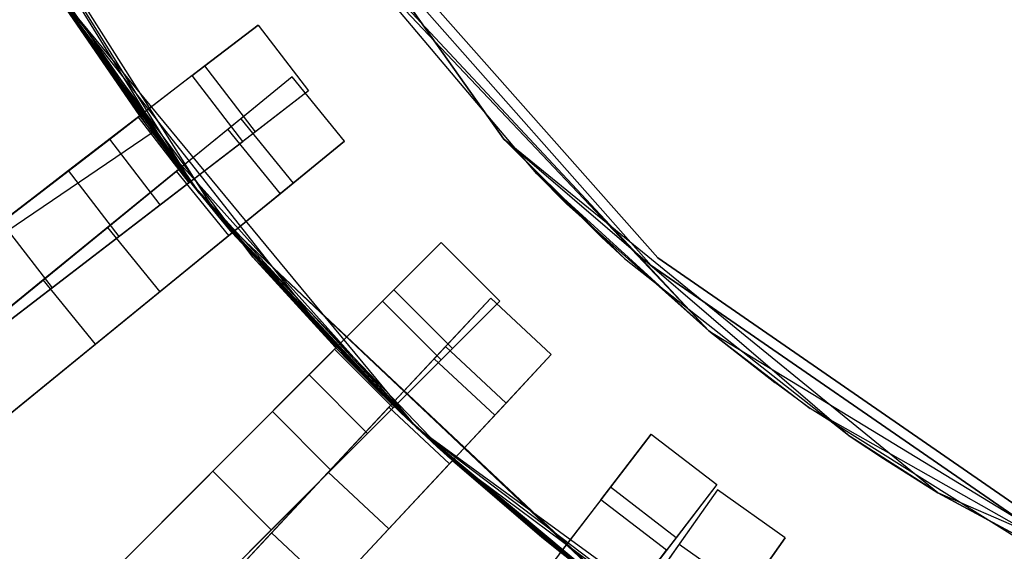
# Model space of a CAD drawing. Extents: x 0.2 to 26, y -12.8 to 12.8.
# Tile 7 of 97: x 7.1 to 10.1, y -5.5 to -3.9. Entities that reach past the tile are written whole.
import ezdxf

# ---------------------------------------------------------------- set-up
doc = ezdxf.new("R2010")
doc.units = 0
doc.header["$LTSCALE"] = 2.54
doc.layers.get('0').update_dxf_attribs({"color": 13, "linetype": 'CONTINUOUS'})

# ---------------------------------------------------------------- blocks, each defined once
blk = doc.blocks.new('PUKET-M-11161_B_STL')
at = {"color": 0}
for p, q in [((7.582, -2.8524, 42.4364), (8.5557, -4.2318, 42.4364)), ((8.5557, -4.2318, 44.1364), (7.582, -2.8524, 44.1364)), ((7.582, -2.8524, 42.4364), (8.5557, -4.2318, 42.4364)), ((8.5557, -4.2318, 44.1364), (7.582, -2.8524, 44.1364)), ((7.6933, -4.462, 1.6364), (6.7531, -2.9805, 1.6364)), ((7.5789, -4.3199, 2.6163), (6.7531, -2.9805, 1.6364)), ((6.7531, -2.9805, 1.6364), (7.6177, -4.369, 2.6166)), ((6.7531, -2.9805, 1.6364), (7.6177, -4.369, 2.6166)), ((7.6933, -4.462, 1.6364), (6.7531, -2.9805, 1.6364)), ((7.5789, -4.3199, 2.6163), (6.7531, -2.9805, 1.6364)), ((8.0161, -3.5001, 44.1003), (9.0011, -4.6119, 44.1003)), ((9.0011, -4.6119, 1.6003), (8.0161, -3.5001, 1.6003)), ((8.0161, -3.5001, 44.1003), (9.0011, -4.6119, 44.1003)), ((9.0011, -4.6119, 1.6003), (8.0161, -3.5001, 1.6003)), ((9.021, -4.5894, 44.1003), (8.0408, -3.483, 44.1003)), ((8.0408, -3.483, 1.6003), (9.021, -4.5894, 1.6003)), ((8.0408, -3.483, 1.6003), (9.021, -4.5894, 1.6003)), ((9.021, -4.5894, 44.1003), (8.0408, -3.483, 44.1003)), ((7.0658, -3.5702, 3.3364), (7.6395, -4.3961, 3.3364)), ((7.0658, -3.5702, 3.3364), (7.6395, -4.3961, 3.3364)), ((8.0217, -3.5754, 1.6364), (9.1741, -4.8094, 1.6364)), ((8.0217, -3.5754, 1.6364), (9.1741, -4.8094, 1.6364)), ((8.6552, -4.3359, 3.3364), (8.0707, -3.6438, 3.3364)), ((8.0707, -3.6438, 3.3364), (9.1741, -4.8094, 1.6364)), ((8.0707, -3.6438, 3.3364), (9.1741, -4.8094, 1.6364)), ((8.6552, -4.3359, 3.3364), (8.0707, -3.6438, 3.3364)), ((7.6395, -4.3961, 3.3364), (7.1387, -3.6903, 2.8861)), ((7.6395, -4.3961, 3.3364), (7.1387, -3.6903, 2.8861)), ((7.1719, -3.7433, 2.6163), (7.5789, -4.3199, 2.6163)), ((7.5789, -4.3199, 2.8857), (7.1719, -3.7433, 2.8857)), ((7.1719, -3.7433, 2.6163), (7.5789, -4.3199, 2.6163)), ((7.5789, -4.3199, 2.8857), (7.1719, -3.7433, 2.8857)), ((7.6395, -4.3961, 3.3364), (7.1719, -3.7433, 2.8857)), ((7.6395, -4.3961, 3.3364), (7.1719, -3.7433, 2.8857)), ((7.7993, -4.5871, 42.4364), (7.1766, -3.7508, 42.4364)), ((7.6104, -4.3598, 42.9711), (7.1766, -3.7508, 42.4364)), ((7.1766, -3.7508, 42.4364), (8.0495, -4.8606, 43.2437)), ((7.1766, -3.7508, 42.4364), (8.0495, -4.8606, 43.2437)), ((7.1766, -3.7508, 42.4364), (8.0495, -4.8606, 42.9711)), ((7.1766, -3.7508, 42.4364), (8.0495, -4.8606, 42.9711)), ((7.7993, -4.5871, 42.4364), (7.1766, -3.7508, 42.4364)), ((7.5717, -4.3107, 42.9708), (7.1766, -3.7508, 42.4364)), ((7.6104, -4.3598, 42.9711), (7.1766, -3.7508, 42.4364)), ((7.5717, -4.3107, 42.9708), (7.1766, -3.7508, 42.4364)), ((7.4582, -4.1615, 42.9711), (7.1766, -3.7508, 42.4364)), ((7.4582, -4.1615, 42.9711), (7.1766, -3.7508, 42.4364)), ((7.4582, -4.1615, 43.2437), (7.1766, -3.7508, 44.1364)), ((7.4582, -4.1615, 43.2437), (7.1766, -3.7508, 44.1364)), ((7.4956, -4.2116, 43.2433), (7.1766, -3.7508, 44.1364)), ((7.4956, -4.2116, 43.2433), (7.1766, -3.7508, 44.1364)), ((8.2951, -5.1028, 44.1364), (7.1766, -3.7508, 44.1364)), ((8.2951, -5.1028, 44.1364), (7.1766, -3.7508, 44.1364)), ((7.6163, -4.0402, 3.3364), (7.8146, -3.888, 3.3364)), ((7.6163, -4.0402, 3.3364), (7.8146, -3.888, 3.3364)), ((7.8146, -3.888, 3.3364), (7.6544, -4.011, 7.4956)), ((7.8146, -3.888, 3.3364), (7.6544, -4.011, 7.4956)), ((7.8146, -3.888, 3.3364), (7.9668, -4.0863, 3.3364)), ((7.8146, -3.888, 3.3364), (7.9668, -4.0863, 3.3364)), ((7.6544, -4.011, 7.4956), (7.2432, -4.3265, 11.6201)), ((7.6544, -4.011, 7.4956), (7.2432, -4.3265, 11.6201)), ((7.8066, -4.2093, 7.4956), (7.6544, -4.011, 7.4956)), ((7.8066, -4.2093, 7.4956), (7.6544, -4.011, 7.4956)), ((7.6163, -4.0402, 3.3364), (7.4534, -4.1652, 7.5246)), ((7.6163, -4.0402, 3.3364), (7.4534, -4.1652, 7.5246)), ((7.7685, -4.2385, 3.3364), (7.6163, -4.0402, 3.3364)), ((7.7685, -4.2385, 3.3364), (7.6163, -4.0402, 3.3364)), ((7.9178, -4.0442, 42.4364), (7.7239, -4.202, 42.4364)), ((7.9178, -4.0442, 42.4364), (7.7239, -4.202, 42.4364)), ((7.9178, -4.0442, 42.4364), (7.7628, -4.1703, 38.3338)), ((7.9178, -4.0442, 42.4364), (7.7628, -4.1703, 38.3338)), ((8.0756, -4.2381, 42.4364), (7.9178, -4.0442, 42.4364)), ((8.0756, -4.2381, 42.4364), (7.9178, -4.0442, 42.4364)), ((7.9668, -4.0863, 3.3364), (7.7685, -4.2385, 3.3364)), ((7.9668, -4.0863, 3.3364), (7.7685, -4.2385, 3.3364)), ((7.9668, -4.0863, 3.3364), (7.8066, -4.2093, 7.4956)), ((7.9668, -4.0863, 3.3364), (7.8066, -4.2093, 7.4956)), ((6.6163, -4.8075, 42.6925), (7.4582, -4.1615, 43.2437)), ((6.6163, -4.8075, 42.6925), (7.4582, -4.1615, 43.2437)), ((7.4534, -4.1652, 7.5246), (7.0412, -4.4815, 11.6287)), ((7.4534, -4.1652, 7.5246), (7.0412, -4.4815, 11.6287)), ((7.7628, -4.1703, 38.3338), (7.3605, -4.4976, 34.2389)), ((7.7628, -4.1703, 38.3338), (7.3605, -4.4976, 34.2389)), ((7.3673, -4.2312, 42.9191), (7.4582, -4.1615, 42.9711)), ((7.3673, -4.2312, 42.9191), (7.4582, -4.1615, 42.9711)), ((7.4534, -4.1652, 7.5246), (7.6056, -4.3635, 7.5246)), ((7.4534, -4.1652, 7.5246), (7.6056, -4.3635, 7.5246)), ((7.5717, -4.3107, 42.9708), (7.4582, -4.1615, 42.9711)), ((7.4582, -4.1615, 42.9711), (7.4582, -4.1615, 43.2437)), ((7.4582, -4.1615, 43.2437), (7.4956, -4.2116, 43.2433)), ((7.5717, -4.3107, 42.9708), (7.4582, -4.1615, 42.9711)), ((7.4582, -4.1615, 42.9711), (7.4582, -4.1615, 43.2437)), ((7.4582, -4.1615, 43.2437), (7.4956, -4.2116, 43.2433)), ((7.7628, -4.1703, 38.3338), (7.9205, -4.3643, 38.3338)), ((7.7628, -4.1703, 38.3338), (7.9205, -4.3643, 38.3338)), ((6.6163, -4.8075, 42.6925), (7.4956, -4.2116, 43.2433)), ((6.6163, -4.8075, 42.6925), (7.4956, -4.2116, 43.2433)), ((7.8066, -4.2093, 7.4956), (7.3953, -4.5248, 11.6201)), ((7.8066, -4.2093, 7.4956), (7.3953, -4.5248, 11.6201)), ((7.4956, -4.2116, 43.2433), (8.2951, -5.1028, 44.1364)), ((7.4956, -4.2116, 43.2433), (8.2951, -5.1028, 44.1364)), ((7.4956, -4.2116, 43.2433), (7.6104, -4.3598, 43.2437)), ((7.4956, -4.2116, 43.2433), (7.6104, -4.3598, 43.2437)), ((7.7239, -4.202, 42.4364), (7.5688, -4.3282, 38.3441)), ((7.7239, -4.202, 42.4364), (7.5688, -4.3282, 38.3441)), ((7.7239, -4.202, 42.4364), (7.8816, -4.3959, 42.4364)), ((7.7239, -4.202, 42.4364), (7.8816, -4.3959, 42.4364)), ((6.354, -5.0087, 42.1723), (7.3673, -4.2312, 42.9191)), ((6.354, -5.0087, 42.1723), (7.3673, -4.2312, 42.9191)), ((7.5195, -4.4296, 42.9191), (7.3673, -4.2312, 42.9191)), ((7.5195, -4.4296, 42.9191), (7.3673, -4.2312, 42.9191)), ((7.6056, -4.3635, 7.5246), (7.7685, -4.2385, 3.3364)), ((7.6056, -4.3635, 7.5246), (7.7685, -4.2385, 3.3364)), ((7.8816, -4.3959, 42.4364), (8.0756, -4.2381, 42.4364)), ((7.8816, -4.3959, 42.4364), (8.0756, -4.2381, 42.4364)), ((8.0756, -4.2381, 42.4364), (7.9205, -4.3643, 38.3338)), ((8.0756, -4.2381, 42.4364), (7.9205, -4.3643, 38.3338)), ((8.5557, -4.2318, 42.4364), (8.8508, -4.5272, 42.4364)), ((9.8655, -5.2974, 44.1364), (8.5557, -4.2318, 44.1364)), ((8.9199, -4.5909, 42.4364), (8.5557, -4.2318, 44.1364)), ((8.5557, -4.2318, 44.1364), (9.6014, -5.1275, 42.4364)), ((8.5557, -4.2318, 44.1364), (9.6014, -5.1275, 42.4364)), ((9.8655, -5.2974, 44.1364), (8.5557, -4.2318, 44.1364)), ((8.8508, -4.5272, 42.4364), (8.5557, -4.2318, 44.1364)), ((8.9199, -4.5909, 42.4364), (8.5557, -4.2318, 44.1364)), ((8.8508, -4.5272, 42.4364), (8.5557, -4.2318, 44.1364)), ((8.5557, -4.2318, 42.4364), (8.8508, -4.5272, 42.4364)), ((8.5557, -4.2318, 42.4364), (8.5557, -4.2318, 44.1364)), ((8.5557, -4.2318, 42.4364), (8.5557, -4.2318, 44.1364)), ((7.2432, -4.3265, 11.6201), (6.6941, -4.7478, 15.0929)), ((7.2432, -4.3265, 11.6201), (6.6941, -4.7478, 15.0929)), ((6.8467, -4.9156, 3.0687), (7.5789, -4.3199, 2.6163)), ((6.8467, -4.9156, 3.0687), (7.5789, -4.3199, 2.6163)), ((6.9305, -4.8475, 3.2954), (7.5789, -4.3199, 2.8857)), ((6.9305, -4.8475, 3.2954), (7.5789, -4.3199, 2.8857)), ((7.5688, -4.3282, 38.3441), (7.1665, -4.6555, 34.2595)), ((7.5688, -4.3282, 38.3441), (7.1665, -4.6555, 34.2595)), ((7.3953, -4.5248, 11.6201), (7.2432, -4.3265, 11.6201)), ((7.3953, -4.5248, 11.6201), (7.2432, -4.3265, 11.6201)), ((7.7265, -4.5221, 38.3441), (7.5688, -4.3282, 38.3441)), ((7.7265, -4.5221, 38.3441), (7.5688, -4.3282, 38.3441)), ((7.6104, -4.3598, 42.9711), (7.5717, -4.3107, 42.9708)), ((7.6104, -4.3598, 42.9711), (7.5717, -4.3107, 42.9708)), ((7.6177, -4.369, 2.6166), (7.5789, -4.3199, 2.6163)), ((7.5789, -4.3199, 2.6163), (7.5789, -4.3199, 2.8857)), ((7.6395, -4.3961, 3.3364), (7.5789, -4.3199, 2.8857)), ((7.5789, -4.3199, 2.8857), (7.6933, -4.462, 3.3364)), ((7.5789, -4.3199, 2.8857), (7.6933, -4.462, 3.3364)), ((7.5789, -4.3199, 2.8857), (7.6933, -4.462, 2.8861)), ((7.6395, -4.3961, 3.3364), (7.5789, -4.3199, 2.8857)), ((7.6177, -4.369, 2.6166), (7.5789, -4.3199, 2.6163)), ((7.5789, -4.3199, 2.6163), (7.5789, -4.3199, 2.8857)), ((7.5789, -4.3199, 2.8857), (7.6933, -4.462, 2.8861)), ((8.7452, -4.4261, 3.3364), (8.6552, -4.3359, 3.3364)), ((8.6552, -4.3359, 3.3364), (9.1741, -4.8094, 1.6364)), ((8.7452, -4.4261, 3.3364), (8.6552, -4.3359, 3.3364)), ((8.6552, -4.3359, 3.3364), (9.1741, -4.8094, 1.6364)), ((7.6104, -4.3598, 43.2437), (6.7685, -5.0058, 42.6925)), ((7.6104, -4.3598, 43.2437), (6.7685, -5.0058, 42.6925)), ((7.1934, -4.6798, 11.6287), (7.6056, -4.3635, 7.5246)), ((7.1934, -4.6798, 11.6287), (7.6056, -4.3635, 7.5246)), ((7.9205, -4.3643, 38.3338), (7.5183, -4.6915, 34.2389)), ((7.9205, -4.3643, 38.3338), (7.5183, -4.6915, 34.2389)), ((7.5195, -4.4296, 42.9191), (7.6104, -4.3598, 42.9711)), ((7.5195, -4.4296, 42.9191), (7.6104, -4.3598, 42.9711)), ((8.2951, -5.1028, 44.1364), (7.6104, -4.3598, 42.9711)), ((7.6104, -4.3598, 42.9711), (8.0495, -4.8606, 43.2437)), ((7.6104, -4.3598, 42.9711), (8.0495, -4.8606, 43.2437)), ((7.6104, -4.3598, 43.2437), (8.2951, -5.1028, 44.1364)), ((7.6104, -4.3598, 43.2437), (8.2951, -5.1028, 44.1364)), ((7.6104, -4.3598, 43.2437), (7.6104, -4.3598, 42.9711)), ((8.2951, -5.1028, 44.1364), (7.6104, -4.3598, 42.9711)), ((7.6104, -4.3598, 43.2437), (7.6104, -4.3598, 42.9711)), ((7.6933, -4.462, 1.6364), (7.6177, -4.369, 2.6166)), ((7.6933, -4.462, 1.6364), (7.6177, -4.369, 2.6166)), ((7.6933, -4.462, 2.6166), (7.6177, -4.369, 2.6166)), ((7.6933, -4.462, 2.6166), (7.6177, -4.369, 2.6166)), ((7.6395, -4.3961, 3.3364), (7.6933, -4.462, 3.3364)), ((7.6395, -4.3961, 3.3364), (7.6933, -4.462, 3.3364)), ((7.7265, -4.5221, 38.3441), (7.8816, -4.3959, 42.4364)), ((7.7265, -4.5221, 38.3441), (7.8816, -4.3959, 42.4364)), ((6.5062, -5.2071, 42.1723), (7.5195, -4.4296, 42.9191)), ((6.5062, -5.2071, 42.1723), (7.5195, -4.4296, 42.9191)), ((9.1741, -4.8094, 3.3364), (8.7452, -4.4261, 3.3364)), ((8.7452, -4.4261, 3.3364), (9.1741, -4.8094, 1.6364)), ((8.7452, -4.4261, 3.3364), (9.1741, -4.8094, 1.6364)), ((9.1741, -4.8094, 3.3364), (8.7452, -4.4261, 3.3364)), ((7.0412, -4.4815, 11.6287), (7.1934, -4.6798, 11.6287)), ((7.0412, -4.4815, 11.6287), (7.1934, -4.6798, 11.6287)), ((7.6933, -4.462, 3.3364), (8.0468, -4.8577, 3.3364)), ((8.9724, -5.6631, 1.6364), (7.6933, -4.462, 1.6364)), ((8.2184, -5.0297, 2.6163), (7.6933, -4.462, 1.6364)), ((7.6933, -4.462, 1.6364), (8.2635, -5.073, 2.6166)), ((7.6933, -4.462, 1.6364), (8.2635, -5.073, 2.6166)), ((7.6933, -4.462, 1.6364), (8.4011, -5.2004, 2.6163)), ((7.6933, -4.462, 3.3364), (7.6966, -4.4659, 2.8861)), ((7.7367, -4.5139, 2.8857), (7.6933, -4.462, 3.3364)), ((7.6933, -4.462, 3.3364), (8.0468, -4.8577, 3.3364)), ((7.6933, -4.462, 3.3364), (8.2184, -5.0297, 2.8857)), ((7.6933, -4.462, 3.3364), (8.2184, -5.0297, 2.8857)), ((7.7367, -4.5139, 2.8857), (7.6933, -4.462, 3.3364)), ((7.7367, -4.5139, 2.6163), (7.6933, -4.462, 1.6364)), ((8.2184, -5.0297, 2.6163), (7.6933, -4.462, 1.6364)), ((7.6933, -4.462, 1.6364), (7.6933, -4.462, 2.6166)), ((7.6933, -4.462, 1.6364), (7.6933, -4.462, 2.6166)), ((7.7367, -4.5139, 2.6163), (7.6933, -4.462, 1.6364)), ((7.7367, -4.5139, 2.6163), (7.6933, -4.462, 2.6166)), ((7.6933, -4.462, 2.8861), (7.6933, -4.462, 3.3364)), ((7.6933, -4.462, 2.8861), (7.6933, -4.462, 3.3364)), ((7.6933, -4.462, 2.8861), (7.6966, -4.4659, 2.8861)), ((7.6933, -4.462, 3.3364), (7.6966, -4.4659, 2.8861)), ((8.9724, -5.6631, 2.6165), (7.6933, -4.462, 1.6364)), ((8.9724, -5.6631, 1.6364), (7.6933, -4.462, 1.6364)), ((8.9724, -5.6631, 2.6165), (7.6933, -4.462, 1.6364)), ((8.9486, -5.6458, 2.6163), (7.6933, -4.462, 1.6364)), ((8.9486, -5.6458, 2.6163), (7.6933, -4.462, 1.6364)), ((7.6933, -4.462, 1.6364), (8.4011, -5.2004, 2.6163)), ((7.7367, -4.5139, 2.6163), (7.6933, -4.462, 2.6166)), ((7.6933, -4.462, 2.8861), (7.6966, -4.4659, 2.8861)), ((7.6966, -4.4659, 2.8861), (7.7367, -4.5139, 2.8857)), ((7.6966, -4.4659, 2.8861), (7.7367, -4.5139, 2.8857)), ((7.3605, -4.4976, 34.2389), (6.7158, -5.0222, 30.2316)), ((7.3605, -4.4976, 34.2389), (6.7158, -5.0222, 30.2316)), ((7.7367, -4.5139, 2.6163), (7.0045, -5.1096, 3.0687)), ((7.7367, -4.5139, 2.6163), (7.0045, -5.1096, 3.0687)), ((7.0883, -5.0414, 3.2954), (7.7367, -4.5139, 2.8857)), ((7.0883, -5.0414, 3.2954), (7.7367, -4.5139, 2.8857)), ((7.3605, -4.4976, 34.2389), (7.5183, -4.6915, 34.2389)), ((7.3605, -4.4976, 34.2389), (7.5183, -4.6915, 34.2389)), ((7.7367, -4.5139, 2.8857), (8.2184, -5.0297, 2.8857)), ((7.7367, -4.5139, 2.8857), (8.2184, -5.0297, 2.8857)), ((7.7367, -4.5139, 2.8857), (7.7367, -4.5139, 2.6163)), ((7.7367, -4.5139, 2.6163), (8.2184, -5.0297, 2.6163)), ((7.7367, -4.5139, 2.6163), (8.2184, -5.0297, 2.6163)), ((7.7367, -4.5139, 2.8857), (7.7367, -4.5139, 2.6163)), ((7.3953, -4.5248, 11.6201), (6.8462, -4.9462, 15.0929)), ((7.3953, -4.5248, 11.6201), (6.8462, -4.9462, 15.0929)), ((7.3243, -4.8494, 34.2595), (7.7265, -4.5221, 38.3441)), ((7.3243, -4.8494, 34.2595), (7.7265, -4.5221, 38.3441)), ((8.1904, -4.7197, 3.3364), (8.3672, -4.5429, 3.3364)), ((8.1904, -4.7197, 3.3364), (8.3672, -4.5429, 3.3364)), ((8.3672, -4.5429, 3.3364), (8.2244, -4.6857, 7.4956)), ((8.3672, -4.5429, 3.3364), (8.2244, -4.6857, 7.4956)), ((8.3672, -4.5429, 3.3364), (8.544, -4.7197, 3.3364)), ((8.3672, -4.5429, 3.3364), (8.544, -4.7197, 3.3364)), ((8.8508, -4.5272, 42.4364), (8.9199, -4.5909, 42.4364)), ((8.8508, -4.5272, 42.4364), (8.9199, -4.5909, 42.4364)), ((8.1989, -5.0107, 42.4364), (7.7993, -4.5871, 42.4364)), ((7.7993, -4.5871, 42.4364), (8.0495, -4.8606, 42.9711)), ((7.7993, -4.5871, 42.4364), (8.0495, -4.8606, 42.9711)), ((7.7993, -4.5871, 42.4364), (8.1815, -4.9937, 42.9708)), ((7.7993, -4.5871, 42.4364), (8.1815, -4.9937, 42.9708)), ((8.1989, -5.0107, 42.4364), (7.7993, -4.5871, 42.4364)), ((8.9199, -4.5909, 42.4364), (9.6014, -5.1275, 42.4364)), ((8.9199, -4.5909, 42.4364), (9.6014, -5.1275, 42.4364)), ((10.2375, -5.4291, 44.1003), (9.021, -4.5894, 44.1003)), ((9.021, -4.5894, 1.6003), (10.2375, -5.4291, 1.6003)), ((9.021, -4.5894, 1.6003), (10.2375, -5.4291, 1.6003)), ((9.021, -4.5894, 1.6003), (9.021, -4.5894, 44.1003)), ((10.2375, -5.4291, 44.1003), (9.021, -4.5894, 44.1003)), ((9.021, -4.5894, 1.6003), (9.021, -4.5894, 44.1003)), ((9.0011, -4.6119, 44.1003), (10.2235, -5.4557, 44.1003)), ((10.2235, -5.4557, 1.6003), (9.0011, -4.6119, 1.6003)), ((9.0011, -4.6119, 44.1003), (10.2235, -5.4557, 44.1003)), ((9.0011, -4.6119, 44.1003), (9.0011, -4.6119, 1.6003)), ((10.2235, -5.4557, 1.6003), (9.0011, -4.6119, 1.6003)), ((9.0011, -4.6119, 44.1003), (9.0011, -4.6119, 1.6003)), ((7.1665, -4.6555, 34.2595), (6.5217, -5.18, 30.2624)), ((7.1665, -4.6555, 34.2595), (6.5217, -5.18, 30.2624)), ((7.3243, -4.8494, 34.2595), (7.1665, -4.6555, 34.2595)), ((7.3243, -4.8494, 34.2595), (7.1665, -4.6555, 34.2595)), ((6.6438, -5.1015, 15.0852), (7.1934, -4.6798, 11.6287)), ((6.6438, -5.1015, 15.0852), (7.1934, -4.6798, 11.6287)), ((7.5183, -4.6915, 34.2389), (6.8735, -5.2161, 30.2316)), ((7.5183, -4.6915, 34.2389), (6.8735, -5.2161, 30.2316)), ((8.2244, -4.6857, 7.4956), (7.8579, -5.0522, 11.6201)), ((8.2244, -4.6857, 7.4956), (7.8579, -5.0522, 11.6201)), ((8.4012, -4.8625, 7.4956), (8.2244, -4.6857, 7.4956)), ((8.4012, -4.8625, 7.4956), (8.2244, -4.6857, 7.4956)), ((8.1904, -4.7197, 3.3364), (8.0452, -4.8649, 7.5246)), ((8.1904, -4.7197, 3.3364), (8.0452, -4.8649, 7.5246)), ((8.3672, -4.8964, 3.3364), (8.1904, -4.7197, 3.3364)), ((8.3672, -4.8964, 3.3364), (8.1904, -4.7197, 3.3364)), ((8.5166, -4.7104, 42.4364), (8.346, -4.8931, 42.4364)), ((8.5166, -4.7104, 42.4364), (8.346, -4.8931, 42.4364)), ((8.544, -4.7197, 3.3364), (8.3672, -4.8964, 3.3364)), ((8.544, -4.7197, 3.3364), (8.3672, -4.8964, 3.3364)), ((8.5166, -4.7104, 42.4364), (8.3802, -4.8565, 38.3338)), ((8.5166, -4.7104, 42.4364), (8.3802, -4.8565, 38.3338)), ((8.544, -4.7197, 3.3364), (8.4012, -4.8625, 7.4956)), ((8.544, -4.7197, 3.3364), (8.4012, -4.8625, 7.4956)), ((8.6993, -4.881, 42.4364), (8.5166, -4.7104, 42.4364)), ((8.6993, -4.881, 42.4364), (8.5166, -4.7104, 42.4364)), ((9.3736, -4.965, 3.3364), (9.1741, -4.8094, 3.3364)), ((9.1741, -4.8094, 1.6364), (10.6168, -5.6867, 1.6364)), ((9.1741, -4.8094, 1.6364), (10.6168, -5.6867, 1.6364)), ((9.1741, -4.8094, 1.6364), (9.4801, -5.0429, 3.3364)), ((9.1741, -4.8094, 1.6364), (9.4801, -5.0429, 3.3364)), ((9.1741, -4.8094, 1.6364), (9.3736, -4.965, 3.3364)), ((9.1741, -4.8094, 3.3364), (9.1741, -4.8094, 1.6364)), ((9.1741, -4.8094, 3.3364), (9.1741, -4.8094, 1.6364)), ((9.3736, -4.965, 3.3364), (9.1741, -4.8094, 3.3364)), ((9.1741, -4.8094, 1.6364), (9.3736, -4.965, 3.3364)), ((6.6795, -5.3739, 30.2624), (7.3243, -4.8494, 34.2595)), ((6.6795, -5.3739, 30.2624), (7.3243, -4.8494, 34.2595)), ((7.2991, -5.611, 42.6925), (8.0495, -4.8606, 43.2437)), ((7.2991, -5.611, 42.6925), (8.0495, -4.8606, 43.2437)), ((8.0452, -4.8649, 7.5246), (7.6779, -5.2322, 11.6287)), ((8.0452, -4.8649, 7.5246), (7.6779, -5.2322, 11.6287)), ((7.9685, -4.9416, 42.9191), (8.0495, -4.8606, 42.9711)), ((7.9685, -4.9416, 42.9191), (8.0495, -4.8606, 42.9711)), ((8.3802, -4.8565, 38.3338), (8.0263, -5.2355, 34.2389)), ((8.3802, -4.8565, 38.3338), (8.0263, -5.2355, 34.2389)), ((8.4012, -4.8625, 7.4956), (8.0346, -5.229, 11.6201)), ((8.4012, -4.8625, 7.4956), (8.0346, -5.229, 11.6201)), ((8.0452, -4.8649, 7.5246), (8.222, -5.0417, 7.5246)), ((8.0452, -4.8649, 7.5246), (8.222, -5.0417, 7.5246)), ((8.0468, -4.8577, 3.3364), (8.2375, -5.0482, 3.3364)), ((8.0468, -4.8577, 3.3364), (8.2184, -5.0297, 2.8857)), ((8.3549, -5.1583, 2.8861), (8.0468, -4.8577, 3.3364)), ((8.0468, -4.8577, 3.3364), (8.2375, -5.0482, 3.3364)), ((8.3549, -5.1583, 2.8861), (8.0468, -4.8577, 3.3364)), ((8.0468, -4.8577, 3.3364), (8.2184, -5.0297, 2.8857)), ((8.0495, -4.8606, 43.2437), (8.2951, -5.1028, 44.1364)), ((8.0495, -4.8606, 42.9711), (8.0495, -4.8606, 43.2437)), ((8.1815, -4.9937, 42.9708), (8.0495, -4.8606, 42.9711)), ((8.0495, -4.8606, 43.2437), (8.2951, -5.1028, 44.1364)), ((8.0495, -4.8606, 43.2437), (8.0932, -4.9054, 43.2433)), ((8.1815, -4.9937, 42.9708), (8.0495, -4.8606, 42.9711)), ((8.0495, -4.8606, 42.9711), (8.0495, -4.8606, 43.2437)), ((8.0495, -4.8606, 43.2437), (8.0932, -4.9054, 43.2433)), ((8.3802, -4.8565, 38.3338), (8.5629, -5.0271, 38.3338)), ((8.3802, -4.8565, 38.3338), (8.5629, -5.0271, 38.3338)), ((8.346, -4.8931, 42.4364), (8.2095, -5.0392, 38.3441)), ((8.346, -4.8931, 42.4364), (8.2095, -5.0392, 38.3441)), ((8.222, -5.0417, 7.5246), (8.3672, -4.8964, 3.3364)), ((8.222, -5.0417, 7.5246), (8.3672, -4.8964, 3.3364)), ((8.346, -4.8931, 42.4364), (8.5287, -5.0638, 42.4364)), ((8.346, -4.8931, 42.4364), (8.5287, -5.0638, 42.4364)), ((8.5287, -5.0638, 42.4364), (8.6993, -4.881, 42.4364)), ((8.5287, -5.0638, 42.4364), (8.6993, -4.881, 42.4364)), ((8.6993, -4.881, 42.4364), (8.5629, -5.0271, 38.3338)), ((8.6993, -4.881, 42.4364), (8.5629, -5.0271, 38.3338)), ((8.2951, -5.1028, 44.1364), (8.0932, -4.9054, 43.2433)), ((8.0932, -4.9054, 43.2433), (8.2263, -5.0373, 43.2437)), ((8.2951, -5.1028, 44.1364), (8.0932, -4.9054, 43.2433)), ((8.0932, -4.9054, 43.2433), (8.2263, -5.0373, 43.2437)), ((7.0654, -5.8447, 42.1723), (7.9685, -4.9416, 42.9191)), ((7.0654, -5.8447, 42.1723), (7.9685, -4.9416, 42.9191)), ((8.1453, -5.1184, 42.9191), (7.9685, -4.9416, 42.9191)), ((8.1453, -5.1184, 42.9191), (7.9685, -4.9416, 42.9191)), ((9.4801, -5.0429, 3.3364), (9.3736, -4.965, 3.3364)), ((9.4801, -5.0429, 3.3364), (9.3736, -4.965, 3.3364)), ((8.1989, -5.0107, 42.4364), (8.1815, -4.9937, 42.9708)), ((8.1989, -5.0107, 42.4364), (8.1815, -4.9937, 42.9708)), ((8.2263, -5.0373, 42.9711), (8.1815, -4.9937, 42.9708)), ((8.2263, -5.0373, 42.9711), (8.1815, -4.9937, 42.9708)), ((8.2951, -5.1028, 42.4364), (8.1989, -5.0107, 42.4364)), ((8.1989, -5.0107, 42.4364), (8.2263, -5.0373, 42.9711)), ((8.1989, -5.0107, 42.4364), (8.2263, -5.0373, 42.9711)), ((8.2951, -5.1028, 42.4364), (8.1989, -5.0107, 42.4364)), ((8.2263, -5.0373, 43.2437), (7.4759, -5.7877, 42.6925)), ((8.2263, -5.0373, 43.2437), (7.4759, -5.7877, 42.6925)), ((7.5742, -5.7195, 3.0687), (8.2184, -5.0297, 2.6163)), ((7.5742, -5.7195, 3.0687), (8.2184, -5.0297, 2.6163)), ((7.6479, -5.6406, 3.2954), (8.2184, -5.0297, 2.8857)), ((7.6479, -5.6406, 3.2954), (8.2184, -5.0297, 2.8857)), ((7.8547, -5.409, 11.6287), (8.222, -5.0417, 7.5246)), ((7.8547, -5.409, 11.6287), (8.222, -5.0417, 7.5246)), ((8.2095, -5.0392, 38.3441), (7.8555, -5.4183, 34.2595)), ((8.2095, -5.0392, 38.3441), (7.8555, -5.4183, 34.2595)), ((8.1453, -5.1184, 42.9191), (8.2263, -5.0373, 42.9711)), ((8.1453, -5.1184, 42.9191), (8.2263, -5.0373, 42.9711)), ((8.5629, -5.0271, 38.3338), (8.209, -5.4061, 34.2389)), ((8.5629, -5.0271, 38.3338), (8.209, -5.4061, 34.2389)), ((8.3922, -5.2099, 38.3441), (8.2095, -5.0392, 38.3441)), ((8.3922, -5.2099, 38.3441), (8.2095, -5.0392, 38.3441)), ((8.2635, -5.073, 2.6166), (8.2184, -5.0297, 2.6163)), ((8.2184, -5.0297, 2.8857), (8.3549, -5.1583, 2.8861)), ((8.2184, -5.0297, 2.6163), (8.2184, -5.0297, 2.8857)), ((8.2635, -5.073, 2.6166), (8.2184, -5.0297, 2.6163)), ((8.2184, -5.0297, 2.6163), (8.2184, -5.0297, 2.8857)), ((8.2184, -5.0297, 2.8857), (8.3549, -5.1583, 2.8861)), ((8.2951, -5.1028, 42.4364), (8.2263, -5.0373, 42.9711)), ((8.2951, -5.1028, 42.4364), (8.2263, -5.0373, 42.9711)), ((8.2951, -5.1028, 44.1364), (8.2263, -5.0373, 43.2437)), ((8.2263, -5.0373, 43.2437), (8.2263, -5.0373, 42.9711)), ((8.2951, -5.1028, 44.1364), (8.2263, -5.0373, 43.2437)), ((8.2263, -5.0373, 43.2437), (8.2263, -5.0373, 42.9711)), ((8.2375, -5.0482, 3.3364), (8.6706, -5.431, 3.3364)), ((8.2375, -5.0482, 3.3364), (8.6706, -5.431, 3.3364)), ((8.2375, -5.0482, 3.3364), (8.3549, -5.1583, 2.8861)), ((8.2375, -5.0482, 3.3364), (8.3549, -5.1583, 2.8861)), ((10.1184, -5.4432, 3.3364), (9.4801, -5.0429, 3.3364)), ((10.6168, -5.6867, 1.6364), (9.4801, -5.0429, 3.3364)), ((10.1184, -5.4432, 3.3364), (9.4801, -5.0429, 3.3364)), ((10.6168, -5.6867, 1.6364), (9.4801, -5.0429, 3.3364)), ((7.8579, -5.0522, 11.6201), (7.3685, -5.5417, 15.0929)), ((7.8579, -5.0522, 11.6201), (7.3685, -5.5417, 15.0929)), ((8.0346, -5.229, 11.6201), (7.8579, -5.0522, 11.6201)), ((8.0346, -5.229, 11.6201), (7.8579, -5.0522, 11.6201)), ((8.4011, -5.2004, 2.6163), (8.2635, -5.073, 2.6166)), ((8.4011, -5.2004, 2.6163), (8.2635, -5.073, 2.6166)), ((8.3922, -5.2099, 38.3441), (8.5287, -5.0638, 42.4364)), ((8.3922, -5.2099, 38.3441), (8.5287, -5.0638, 42.4364)), ((8.3876, -5.1882, 42.4364), (8.2951, -5.1028, 42.4364)), ((8.9254, -5.6287, 42.9711), (8.2951, -5.1028, 42.4364)), ((8.2951, -5.1028, 42.4364), (9.4792, -5.9987, 43.2437)), ((8.2951, -5.1028, 42.4364), (9.4792, -5.9987, 43.2437)), ((8.3876, -5.1882, 42.4364), (8.2951, -5.1028, 42.4364)), ((8.8753, -5.5913, 42.9708), (8.2951, -5.1028, 42.4364)), ((8.9254, -5.6287, 42.9711), (8.2951, -5.1028, 42.4364)), ((8.8753, -5.5913, 42.9708), (8.2951, -5.1028, 42.4364)), ((8.7271, -5.4765, 42.9711), (8.2951, -5.1028, 42.4364)), ((8.7271, -5.4765, 42.9711), (8.2951, -5.1028, 42.4364)), ((8.7271, -5.4765, 43.2437), (8.2951, -5.1028, 44.1364)), ((8.2951, -5.1028, 44.1364), (8.2951, -5.1028, 42.4364)), ((8.7271, -5.4765, 43.2437), (8.2951, -5.1028, 44.1364)), ((8.7762, -5.5152, 43.2433), (8.2951, -5.1028, 44.1364)), ((8.7762, -5.5152, 43.2433), (8.2951, -5.1028, 44.1364)), ((9.7146, -6.1341, 44.1364), (8.2951, -5.1028, 44.1364)), ((8.2951, -5.1028, 44.1364), (8.2951, -5.1028, 42.4364)), ((9.7146, -6.1341, 44.1364), (8.2951, -5.1028, 44.1364)), ((7.2422, -6.0215, 42.1723), (8.1453, -5.1184, 42.9191)), ((7.2422, -6.0215, 42.1723), (8.1453, -5.1184, 42.9191)), ((8.8484, -5.3184, 3.3364), (9.0006, -5.1201, 3.3364)), ((8.8484, -5.3184, 3.3364), (9.0006, -5.1201, 3.3364)), ((9.0006, -5.1201, 3.3364), (8.8776, -5.2803, 7.4956)), ((9.0006, -5.1201, 3.3364), (8.8776, -5.2803, 7.4956)), ((9.0006, -5.1201, 3.3364), (9.1989, -5.2723, 3.3364)), ((9.0006, -5.1201, 3.3364), (9.1989, -5.2723, 3.3364)), ((9.6014, -5.1275, 42.4364), (9.7019, -5.1944, 42.4364)), ((9.8655, -5.2974, 44.1364), (9.6014, -5.1275, 42.4364)), ((9.8655, -5.2974, 44.1364), (9.6014, -5.1275, 42.4364)), ((9.6014, -5.1275, 42.4364), (9.7019, -5.1944, 42.4364)), ((8.6706, -5.431, 3.3364), (8.3549, -5.1583, 2.8861)), ((8.3549, -5.1583, 2.8861), (8.4011, -5.2004, 2.8857)), ((8.6706, -5.431, 3.3364), (8.3549, -5.1583, 2.8861)), ((8.3549, -5.1583, 2.8861), (8.4011, -5.2004, 2.8857)), ((8.8465, -5.5695, 42.4364), (8.3876, -5.1882, 42.4364)), ((9.4792, -5.9987, 43.2437), (8.3876, -5.1882, 42.4364)), ((8.8465, -5.5695, 42.4364), (8.3876, -5.1882, 42.4364)), ((9.4792, -5.9987, 43.2437), (8.3876, -5.1882, 42.4364)), ((9.7019, -5.1944, 42.4364), (9.8655, -5.2974, 42.4364)), ((9.8655, -5.2974, 44.1364), (9.7019, -5.1944, 42.4364)), ((9.7019, -5.1944, 42.4364), (9.8655, -5.2974, 42.4364)), ((9.8655, -5.2974, 44.1364), (9.7019, -5.1944, 42.4364)), ((8.4011, -5.2004, 2.6163), (7.7569, -5.8902, 3.0687)), ((8.4011, -5.2004, 2.6163), (7.7569, -5.8902, 3.0687)), ((7.8306, -5.8113, 3.2954), (8.4011, -5.2004, 2.8857)), ((7.8306, -5.8113, 3.2954), (8.4011, -5.2004, 2.8857)), ((8.0383, -5.5889, 34.2595), (8.3922, -5.2099, 38.3441)), ((8.0383, -5.5889, 34.2595), (8.3922, -5.2099, 38.3441)), ((8.4011, -5.2004, 2.8857), (8.6706, -5.431, 3.3364)), ((8.9486, -5.6458, 2.6163), (8.4011, -5.2004, 2.6163)), ((8.9486, -5.6458, 2.8857), (8.4011, -5.2004, 2.8857)), ((8.4011, -5.2004, 2.8857), (8.4011, -5.2004, 2.6163)), ((8.9486, -5.6458, 2.6163), (8.4011, -5.2004, 2.6163)), ((8.9486, -5.6458, 2.8857), (8.4011, -5.2004, 2.8857)), ((8.8275, -5.5549, 3.3364), (8.4011, -5.2004, 2.8857)), ((8.8275, -5.5549, 3.3364), (8.4011, -5.2004, 2.8857)), ((8.4011, -5.2004, 2.8857), (8.6706, -5.431, 3.3364)), ((8.4011, -5.2004, 2.8857), (8.4011, -5.2004, 2.6163)), ((7.6779, -5.2322, 11.6287), (7.188, -5.7221, 15.0852)), ((7.6779, -5.2322, 11.6287), (7.188, -5.7221, 15.0852)), ((8.0263, -5.2355, 34.2389), (7.4589, -5.8429, 30.2316)), ((8.0263, -5.2355, 34.2389), (7.4589, -5.8429, 30.2316)), ((8.0346, -5.229, 11.6201), (7.5452, -5.7184, 15.0929)), ((8.0346, -5.229, 11.6201), (7.5452, -5.7184, 15.0929)), ((7.6779, -5.2322, 11.6287), (7.8547, -5.409, 11.6287)), ((7.6779, -5.2322, 11.6287), (7.8547, -5.409, 11.6287)), ((8.0263, -5.2355, 34.2389), (8.209, -5.4061, 34.2389)), ((8.0263, -5.2355, 34.2389), (8.209, -5.4061, 34.2389)), ((8.8776, -5.2803, 7.4956), (8.5621, -5.6915, 11.6201)), ((8.8776, -5.2803, 7.4956), (8.5621, -5.6915, 11.6201)), ((9.0759, -5.4325, 7.4956), (8.8776, -5.2803, 7.4956)), ((9.0759, -5.4325, 7.4956), (8.8776, -5.2803, 7.4956)), ((9.1989, -5.2723, 3.3364), (9.0467, -5.4706, 3.3364)), ((9.1989, -5.2723, 3.3364), (9.0467, -5.4706, 3.3364)), ((9.1989, -5.2723, 3.3364), (9.0759, -5.4325, 7.4956)), ((9.1989, -5.2723, 3.3364), (9.0759, -5.4325, 7.4956)), ((9.2006, -5.2888, 42.4364), (9.0564, -5.4931, 42.4364)), ((9.2006, -5.2888, 42.4364), (9.0564, -5.4931, 42.4364)), ((9.2006, -5.2888, 42.4364), (9.0854, -5.4521, 38.3338)), ((9.2006, -5.2888, 42.4364), (9.0854, -5.4521, 38.3338)), ((9.4048, -5.433, 42.4364), (9.2006, -5.2888, 42.4364)), ((9.4048, -5.433, 42.4364), (9.2006, -5.2888, 42.4364)), ((9.8655, -5.2974, 42.4364), (10.412, -5.5933, 42.4364)), ((11.4141, -5.9701, 44.1364), (9.8655, -5.2974, 44.1364)), ((10.412, -5.5933, 42.4364), (9.8655, -5.2974, 44.1364)), ((11.4141, -5.9701, 44.1364), (9.8655, -5.2974, 44.1364)), ((10.412, -5.5933, 42.4364), (9.8655, -5.2974, 44.1364)), ((9.8655, -5.2974, 42.4364), (10.412, -5.5933, 42.4364)), ((9.8655, -5.2974, 42.4364), (9.8655, -5.2974, 44.1364)), ((9.8655, -5.2974, 42.4364), (9.8655, -5.2974, 44.1364)), ((8.8484, -5.3184, 3.3364), (8.7234, -5.4813, 7.5246)), ((8.8484, -5.3184, 3.3364), (8.7234, -5.4813, 7.5246)), ((9.0467, -5.4706, 3.3364), (8.8484, -5.3184, 3.3364)), ((9.0467, -5.4706, 3.3364), (8.8484, -5.3184, 3.3364)), ((7.8555, -5.4183, 34.2595), (7.2882, -6.0257, 30.2624)), ((7.8555, -5.4183, 34.2595), (7.2882, -6.0257, 30.2624)), ((7.3648, -5.8988, 15.0852), (7.8547, -5.409, 11.6287)), ((7.3648, -5.8988, 15.0852), (7.8547, -5.409, 11.6287)), ((8.209, -5.4061, 34.2389), (7.6417, -6.0136, 30.2316)), ((8.209, -5.4061, 34.2389), (7.6417, -6.0136, 30.2316)), ((8.0383, -5.5889, 34.2595), (7.8555, -5.4183, 34.2595)), ((8.0383, -5.5889, 34.2595), (7.8555, -5.4183, 34.2595)), ((8.6706, -5.431, 3.3364), (8.8275, -5.5549, 3.3364)), ((8.6706, -5.431, 3.3364), (8.8275, -5.5549, 3.3364)), ((9.0759, -5.4325, 7.4956), (8.7604, -5.8437, 11.6201)), ((9.0759, -5.4325, 7.4956), (8.7604, -5.8437, 11.6201)), ((9.2607, -5.6373, 42.4364), (9.4048, -5.433, 42.4364)), ((9.2607, -5.6373, 42.4364), (9.4048, -5.433, 42.4364)), ((9.4048, -5.433, 42.4364), (9.2896, -5.5963, 38.3338)), ((9.4048, -5.433, 42.4364), (9.2896, -5.5963, 38.3338)), ((9.0854, -5.4521, 38.3338), (8.7863, -5.8758, 34.2389)), ((9.0854, -5.4521, 38.3338), (8.7863, -5.8758, 34.2389)), ((9.0854, -5.4521, 38.3338), (9.2896, -5.5963, 38.3338)), ((9.0854, -5.4521, 38.3338), (9.2896, -5.5963, 38.3338)), ((8.9217, -5.6335, 7.5246), (9.0467, -5.4706, 3.3364)), ((8.9217, -5.6335, 7.5246), (9.0467, -5.4706, 3.3364))]:
    blk.add_line(p, q, dxfattribs=at)

msp = doc.modelspace()

# ---------------------------------------------------------------- block references
at = {"color": 0}
msp.add_blockref('PUKET-M-11161_B_STL', (0, 0), dxfattribs=at)

doc.saveas('drawing.dxf')
